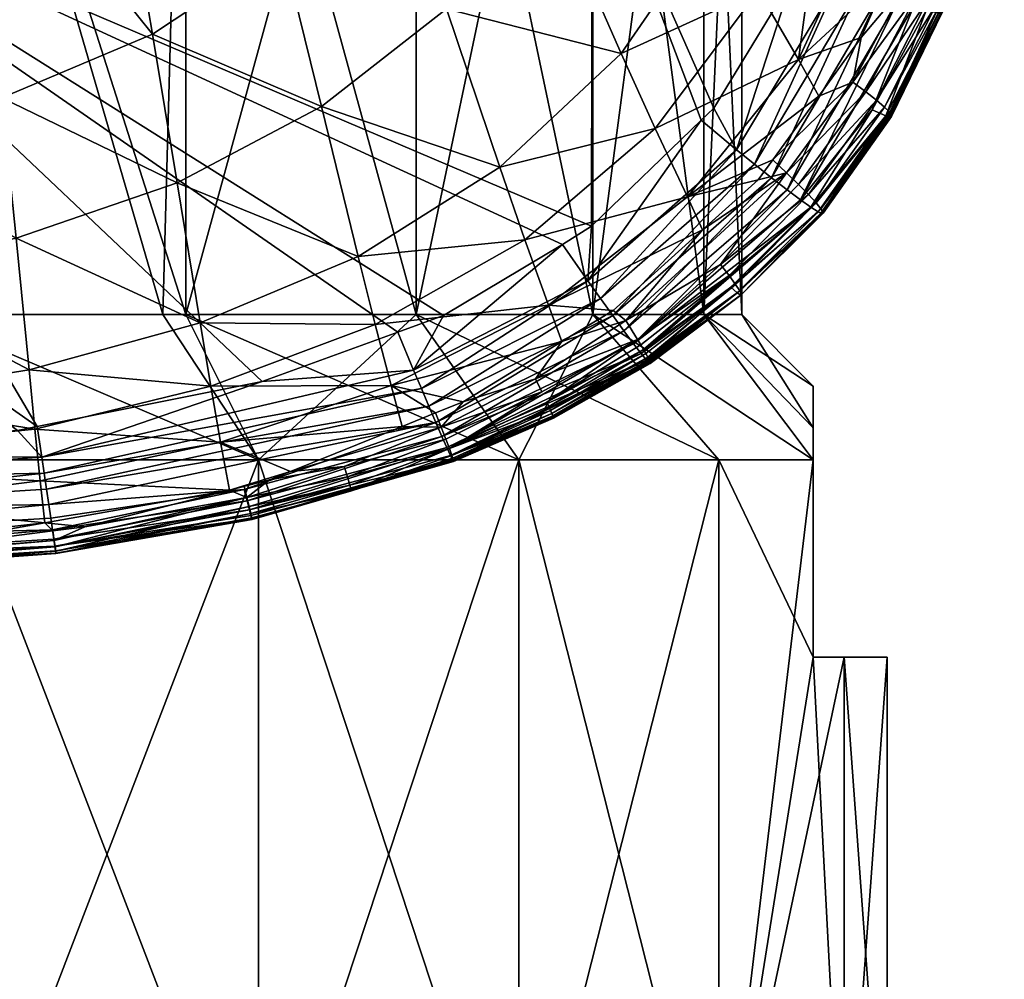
# Model space of a CAD drawing. Extents: x -0.025 to 0.025, y -0.105 to 0.041.
# Tile 4 of 124: x 0.004 to 0.014, y -0.096 to -0.086. Entities that reach past the tile are written whole.
import ezdxf

# ---------------------------------------------------------------- set-up
doc = ezdxf.new("R2010")
doc.units = 0
doc.layers.add('mesh', color=7, linetype='CONTINUOUS')

msp = doc.modelspace()

# ---------------------------------------------------------------- meshes
at = {"layer": 'mesh'}
mesh = msp.add_polyface(dxfattribs=at)
corners = [(0.0048323, -0.0763833, 0.1400358), (0.0032001, -0.0808974, 0.1399783), (0.0036083, -0.0806484, 0.1399837), (0.0025864, -0.0812719, 0.1399701), (0.0018681, -0.0814987, 0.1399646), (0.0065824, -0.0807417, 0.1400859), (0.0053717, -0.0773824, 0.1400302), (0.0049927, -0.0787626, 0.1400153), (0.0048293, -0.0830618, 0.1400458), (0.0035266, -0.0838738, 0.1400287), (0.0026655, -0.0804679, 0.0790487), (0.005694, -0.0804679, 0.0790211), (0.0050967, -0.0804679, 0.0800557), (0.0029747, -0.0804679, 0.0778947), (0.0050967, -0.0804679, 0.0975153), (0.0029747, -0.0804679, 0.0996763), (0.0026655, -0.0804679, 0.0985223), (0.005694, -0.0804679, 0.0985499), (0.0054621, -0.088993, 0.0788908), (0.0039536, -0.0786369, 0.0955355), (0.0059376, -0.078696, 0.0946666), (0.0042151, -0.078696, 0.0959883), (0.0055679, -0.0786369, 0.0832742), (0.0042151, -0.078696, 0.0815827), (0.0059376, -0.078696, 0.0829044), (0.0039536, -0.0786369, 0.0820355), (0.0022092, -0.078696, 0.0807518), (0.0044633, -0.0788704, 0.0964183), (0.0022092, -0.078696, 0.0968192), (0.0062887, -0.0788704, 0.0950177), (0.0044633, -0.0788704, 0.0811527), (0.0023377, -0.0788704, 0.0802722), (0.0046859, -0.0791511, 0.0968038), (0.0023377, -0.0788704, 0.0972988), (0.0066034, -0.0791511, 0.0953324), (0.0046859, -0.0791511, 0.0807673), (0.0062887, -0.0788704, 0.0825534), (0.0024529, -0.0791511, 0.0798423), (0.0048715, -0.0795241, 0.0971252), (0.0024529, -0.0791511, 0.0977287), (0.0068659, -0.0795241, 0.0955948), (0.0025489, -0.0795241, 0.0794838), (0.0048715, -0.0795241, 0.0804458), (0.0050107, -0.0799706, 0.0973664), (0.0025489, -0.0795241, 0.0980872), (0.0070628, -0.0799706, 0.0957918), (0.002621, -0.0799706, 0.0792147), (0.0050107, -0.0799706, 0.0802046), (0.002621, -0.0799706, 0.0983563), (0.0043772, -0.0798454, 0.1399987), (0.0058559, -0.0819911, 0.1400655)]
mesh.append_faces([[corners[k] for k in face] for face in [(0, 1, 2, 2), (0, 3, 1, 1), (4, 3, 0, 0), (5, 6, 7, 7), (1, 8, 2, 2), (9, 8, 1, 1), (10, 11, 12, 12), (10, 13, 11, 11), (14, 15, 16, 16), (14, 17, 15, 15), (13, 18, 11, 11), (19, 20, 21, 21), (22, 23, 24, 24), (25, 26, 23, 23), (21, 27, 28, 28), (21, 29, 27, 27), (20, 29, 21, 21), (23, 30, 24, 24), (23, 31, 30, 30), (27, 32, 33, 33), (27, 34, 32, 32), (29, 34, 27, 27), (30, 35, 36, 36), (30, 37, 35, 35), (31, 37, 30, 30), (32, 38, 39, 39), (32, 40, 38, 38), (35, 41, 42, 42), (37, 41, 35, 35), (38, 43, 44, 44), (38, 45, 43, 43), (42, 46, 47, 47), (41, 46, 42, 42), (48, 14, 16, 16), (43, 14, 48, 48), (47, 10, 12, 12), (46, 10, 47, 47), (8, 49, 2, 2), (50, 7, 49, 49), (50, 49, 8, 8)]])
mesh = msp.add_polyface(dxfattribs=at)
corners = [(0.0006822, -0.0810088, 0.1464076), (0.0098127, -0.0772347, 0.1464313), (0.009815, -0.0841049, 0.1458315), (0.0065824, -0.0807417, 0.1400859), (0.0086102, -0.0829361, 0.1404762), (0.0070306, -0.0793749, 0.1401057), (0.0058559, -0.0819911, 0.1400655), (0.0049927, -0.0787626, 0.1400153), (0.0087863, -0.0804679, 0.0938256), (0.0080292, -0.0804679, 0.0967581), (0.0071844, -0.0804679, 0.0959133), (0.0050967, -0.0804679, 0.0800557), (0.0080292, -0.0804679, 0.0808129), (0.0071844, -0.0804679, 0.0816577), (0.005694, -0.0804679, 0.0790211), (0.005694, -0.0804679, 0.0985499), (0.0050967, -0.0804679, 0.0975153), (0.005694, -0.088993, 0.0790211), (0.0059376, -0.078696, 0.0946666), (0.0076893, -0.0788704, 0.0931923), (0.0062887, -0.0788704, 0.0950177), (0.0072593, -0.078696, 0.0929441), (0.0085698, -0.0788704, 0.0910666), (0.0080902, -0.078696, 0.0909381), (0.0072593, -0.078696, 0.084627), (0.0076893, -0.0788704, 0.0843787), (0.0080902, -0.078696, 0.0866329), (0.0062887, -0.0788704, 0.0825534), (0.0059376, -0.078696, 0.0829044), (0.0044633, -0.0788704, 0.0811527), (0.0080748, -0.0791511, 0.0934148), (0.0066034, -0.0791511, 0.0953324), (0.0066034, -0.0791511, 0.0822386), (0.0080748, -0.0791511, 0.0841562), (0.0046859, -0.0791511, 0.0807673), (0.0068659, -0.0795241, 0.0955948), (0.0046859, -0.0791511, 0.0968038), (0.0083962, -0.0795241, 0.0936004), (0.0068659, -0.0795241, 0.0819762), (0.0048715, -0.0795241, 0.0804458), (0.0070628, -0.0799706, 0.0957918), (0.0048715, -0.0795241, 0.0971252), (0.0086375, -0.0799706, 0.0937397), (0.0070628, -0.0799706, 0.0817792), (0.0083962, -0.0795241, 0.0839706), (0.0050107, -0.0799706, 0.0802046), (0.0050107, -0.0799706, 0.0973664), (0.0086375, -0.0799706, 0.0838313)]
mesh.append_faces([[corners[k] for k in face] for face in [(0, 1, 2, 2), (3, 4, 5, 5), (6, 3, 7, 7), (6, 4, 3, 3), (8, 9, 10, 10), (11, 12, 13, 13), (11, 14, 12, 12), (10, 15, 16, 16), (10, 9, 15, 15), (14, 17, 12, 12), (18, 19, 20, 20), (21, 19, 18, 18), (21, 22, 19, 19), (23, 22, 21, 21), (24, 25, 26, 26), (24, 27, 25, 25), (28, 29, 27, 27), (20, 30, 31, 31), (19, 30, 20, 20), (25, 32, 33, 33), (27, 32, 25, 25), (27, 34, 32, 32), (31, 35, 36, 36), (31, 37, 35, 35), (30, 37, 31, 31), (32, 38, 33, 33), (32, 39, 38, 38), (34, 39, 32, 32), (35, 40, 41, 41), (35, 42, 40, 40), (37, 42, 35, 35), (38, 43, 44, 44), (38, 45, 43, 43), (39, 45, 38, 38), (46, 10, 16, 16), (40, 10, 46, 46), (40, 8, 10, 10), (43, 13, 47, 47), (43, 11, 13, 13), (45, 11, 43, 43)]])
mesh = msp.add_polyface(dxfattribs=at)
corners = [(0.0070306, -0.0793749, 0.1401057), (0.0086102, -0.0829361, 0.1404762), (0.0096855, -0.0799065, 0.1405646), (0.0087863, -0.0804679, 0.0938256), (0.009821, -0.0804679, 0.094423), (0.0080292, -0.0804679, 0.0967581), (0.0097933, -0.0804679, 0.0913945), (0.0071844, -0.0804679, 0.0816577), (0.009821, -0.0804679, 0.083148), (0.0087863, -0.0804679, 0.0837454), (0.0080292, -0.0804679, 0.0808129), (0.0080292, -0.088993, 0.0808129), (0.0080902, -0.078696, 0.0909381), (0.0088701, -0.0788704, 0.0887855), (0.0085698, -0.0788704, 0.0910666), (0.0083736, -0.078696, 0.0887855), (0.0085698, -0.0788704, 0.0865044), (0.0080902, -0.078696, 0.0866329), (0.0076893, -0.0788704, 0.0843787), (0.0076893, -0.0788704, 0.0931923), (0.0089997, -0.0791511, 0.0911818), (0.0080748, -0.0791511, 0.0934148), (0.0093152, -0.0791511, 0.0887855), (0.0089997, -0.0791511, 0.0863892), (0.0080748, -0.0791511, 0.0841562), (0.0093582, -0.0795241, 0.0912779), (0.0083962, -0.0795241, 0.0936004), (0.0096864, -0.0795241, 0.0887855), (0.0093582, -0.0795241, 0.0862931), (0.0083962, -0.0795241, 0.0839706), (0.0068659, -0.0795241, 0.0819762), (0.0096273, -0.0799706, 0.09135), (0.0086375, -0.0799706, 0.0937397), (0.0099649, -0.0799706, 0.0887855), (0.0096273, -0.0799706, 0.086221), (0.0086375, -0.0799706, 0.0838313), (0.0070628, -0.0799706, 0.0817792), (0.0070628, -0.0799706, 0.0957918), (0.0097933, -0.0804679, 0.0861765)]
mesh.append_faces([[corners[k] for k in face] for face in [(0, 1, 2, 2), (3, 4, 5, 5), (6, 4, 3, 3), (7, 8, 9, 9), (7, 10, 8, 8), (10, 11, 8, 8), (12, 13, 14, 14), (15, 13, 12, 12), (15, 16, 13, 13), (17, 16, 15, 15), (17, 18, 16, 16), (19, 20, 21, 21), (14, 20, 19, 19), (14, 22, 20, 20), (13, 22, 14, 14), (13, 23, 22, 22), (16, 23, 13, 13), (16, 24, 23, 23), (18, 24, 16, 16), (21, 25, 26, 26), (20, 25, 21, 21), (20, 27, 25, 25), (22, 27, 20, 20), (22, 28, 27, 27), (23, 28, 22, 22), (23, 29, 28, 28), (24, 29, 23, 23), (24, 30, 29, 29), (26, 31, 32, 32), (25, 31, 26, 26), (27, 33, 25, 25), (28, 34, 27, 27), (28, 35, 34, 34), (29, 35, 28, 28), (29, 36, 35, 35), (32, 3, 37, 37), (32, 6, 3, 3), (31, 6, 32, 32), (34, 9, 38, 38), (35, 9, 34, 34), (35, 7, 9, 9)]])
mesh = msp.add_polyface(dxfattribs=at)
corners = [(0.0006915, -0.0819209, 0.1399568), (0.0003934, -0.0816807, 0.1399599), (0.0007126, -0.0845005, 0.1400522), (0.0007373, -0.0877054, 0.1456336), (0.0041864, -0.0901291, 0.1452156), (0.0039857, -0.0901692, 0.1452151), (0.0007086, -0.084217, 0.1460368), (0.0064694, -0.0896726, 0.1452216), (0.0095146, -0.0882812, 0.1452922), (0.0083075, -0.0890027, 0.1452474), (0.0006822, -0.0810088, 0.1464076), (0.009815, -0.0841049, 0.1458315), (0.0020143, -0.0843658, 0.1400167), (0.0007204, -0.0854561, 0.1400876), (0.0021503, -0.0871834, 0.1403629), (0.0007402, -0.0878919, 0.1404992), (0.002215, -0.0885573, 0.1407309), (0.0007533, -0.0895156, 0.1410902), (0.0022739, -0.0898434, 0.1413266), (0.0041043, -0.0895552, 0.1413376), (0.0039723, -0.088218, 0.1407418), (0.0038284, -0.0867931, 0.1403739), (0.0035266, -0.0838738, 0.1400287), (0.0018681, -0.0814987, 0.1399646), (0.0025864, -0.0812719, 0.1399701), (0.0053549, -0.0861481, 0.1403903), (0.0048293, -0.0830618, 0.1400458), (0.005607, -0.0876566, 0.1407585), (0.0058411, -0.0890779, 0.1413551), (0.0029747, -0.0804679, 0.0778947), (0.0029747, -0.088993, 0.0778947), (0.0054621, -0.088993, 0.0788908), (0.0000565, -0.088993, 0.0775105), (0.0000565, -0.0804679, 0.0775105), (0.0000565, -0.0804679, 0.1000605), (0.0029747, -0.088993, 0.0996763), (0.0000565, -0.088993, 0.1000605), (0.0029747, -0.0804679, 0.0996763), (0.005694, -0.088993, 0.0985499), (0.005694, -0.0804679, 0.0985499), (0.0033565, -0.090468, 0.1011011), (0.0064315, -0.090468, 0.0998273), (0.0064315, -0.090468, 0.0777437), (0.0000565, -0.090468, 0.0760355), (0.0007353, -0.0872869, 0.140397), (0.0007462, -0.0886382, 0.1407708)]
mesh.append_faces([[corners[k] for k in face] for face in [(0, 1, 2, 2), (3, 4, 5, 5), (6, 4, 3, 3), (6, 7, 4, 4), (8, 9, 6, 6), (10, 11, 6, 6), (2, 12, 0, 0), (2, 13, 12, 12), (14, 15, 16, 16), (17, 18, 16, 16), (19, 16, 18, 18), (20, 16, 19, 19), (20, 14, 16, 16), (21, 14, 20, 20), (21, 12, 14, 14), (22, 12, 21, 21), (22, 23, 12, 12), (24, 23, 22, 22), (22, 25, 26, 26), (21, 25, 22, 22), (21, 27, 25, 25), (20, 27, 21, 21), (20, 28, 27, 27), (19, 28, 20, 20), (29, 30, 31, 31), (29, 32, 30, 30), (33, 32, 29, 29), (34, 35, 36, 36), (37, 35, 34, 34), (37, 38, 35, 35), (39, 38, 37, 37), (35, 40, 36, 36), (38, 41, 35, 35), (42, 31, 30, 30), (32, 43, 30, 30), (12, 44, 14, 14), (12, 13, 44, 44), (16, 15, 45, 45), (14, 44, 15, 15), (17, 16, 45, 45)]])
mesh = msp.add_polyface(dxfattribs=at)
corners = [(0.0080828, -0.0897437, 0.1450783), (0.0080042, -0.0895571, 0.1451548), (0.0097713, -0.0886506, 0.1452023), (0.0083075, -0.0890027, 0.1452474), (0.0095146, -0.0882812, 0.1452922), (0.0078447, -0.0891714, 0.1452409), (0.0081589, -0.089923, 0.1449731), (0.0098999, -0.0888317, 0.1451224), (0.0064694, -0.0896726, 0.1452216), (0.0007086, -0.084217, 0.1460368), (0.008337, -0.0858916, 0.1408157), (0.0093781, -0.0846829, 0.1408614), (0.0086102, -0.0829361, 0.1404762), (0.0088795, -0.0874996, 0.1414208), (0.0101098, -0.0863447, 0.1414772), (0.0066761, -0.0852748, 0.1404118), (0.0058559, -0.0819911, 0.1400655), (0.0070718, -0.0868823, 0.140782), (0.0074434, -0.0884031, 0.1413811), (0.009133, -0.0882348, 0.1418447), (0.0076149, -0.0890943, 0.1418019), (0.0093725, -0.0888979, 0.142352), (0.0077753, -0.0897127, 0.1423061), (0.0095089, -0.0892665, 0.1427469), (0.0041043, -0.0895552, 0.1413376), (0.0059474, -0.0897189, 0.1417746), (0.0058411, -0.0890779, 0.1413551), (0.005607, -0.0876566, 0.1407585), (0.0053549, -0.0861481, 0.1403903), (0.0048293, -0.0830618, 0.1400458), (0.005694, -0.0804679, 0.0985499), (0.0080292, -0.088993, 0.0967581), (0.005694, -0.088993, 0.0985499), (0.0080292, -0.0804679, 0.0967581), (0.009821, -0.088993, 0.094423), (0.009821, -0.0804679, 0.094423), (0.0080292, -0.0804679, 0.0808129), (0.005694, -0.088993, 0.0790211), (0.0080292, -0.088993, 0.0808129), (0.005694, -0.0804679, 0.0790211), (0.0054621, -0.088993, 0.0788908), (0.0090721, -0.090468, 0.0978011), (0.0090721, -0.090468, 0.0797699), (0.009821, -0.088993, 0.083148), (0.0064315, -0.090468, 0.0777437), (0.0098088, -0.0880967, 0.145304), (0.009815, -0.0841049, 0.1458315)]
mesh.append_faces([[corners[k] for k in face] for face in [(0, 1, 2, 2), (1, 3, 4, 4), (5, 3, 1, 1), (6, 0, 7, 7), (1, 8, 5, 5), (9, 5, 8, 8), (9, 3, 5, 5), (10, 11, 12, 12), (13, 14, 10, 10), (15, 12, 16, 16), (15, 10, 12, 12), (17, 10, 15, 15), (17, 13, 10, 10), (18, 13, 17, 17), (18, 19, 13, 13), (20, 19, 18, 18), (20, 21, 19, 19), (22, 21, 20, 20), (22, 23, 21, 21), (24, 25, 26, 26), (20, 25, 22, 22), (20, 26, 25, 25), (18, 26, 20, 20), (18, 27, 26, 26), (17, 27, 18, 18), (17, 28, 27, 27), (15, 28, 17, 17), (15, 29, 28, 28), (16, 29, 15, 15), (30, 31, 32, 32), (33, 31, 30, 30), (33, 34, 31, 31), (35, 34, 33, 33), (36, 37, 38, 38), (39, 40, 37, 37), (31, 41, 32, 32), (42, 43, 38, 38), (44, 37, 40, 40), (9, 45, 4, 4), (9, 46, 45, 45)]])
mesh = msp.add_polyface(dxfattribs=at)
corners = [(0.0080042, -0.0895571, 0.1451548), (0.0095146, -0.0882812, 0.1452922), (0.0097713, -0.0886506, 0.1452023), (0.0117868, -0.0875541, 0.1429769), (0.0109355, -0.0881341, 0.1427744), (0.0101564, -0.0890534, 0.1429022), (0.0111177, -0.0884866, 0.1431134), (0.0112805, -0.0873221, 0.1453034), (0.0109211, -0.0870219, 0.1453895), (0.0110478, -0.0868996, 0.1453992), (0.0098999, -0.0888317, 0.1451224), (0.0114612, -0.0874687, 0.1452251), (0.0100233, -0.0890033, 0.1450129), (0.0101364, -0.089158, 0.144875), (0.0116341, -0.0876061, 0.1451167), (0.0117919, -0.0877283, 0.1449794), (0.009815, -0.0841049, 0.1458315), (0.0118415, -0.0855995, 0.1455191), (0.0119046, -0.0854121, 0.1455371), (0.0114986, -0.0876279, 0.1427971), (0.010782, -0.0877988, 0.1424191), (0.008337, -0.0858916, 0.1408157), (0.0101098, -0.0863447, 0.1414772), (0.0093781, -0.0846829, 0.1408614), (0.0088795, -0.0874996, 0.1414208), (0.0104542, -0.0871075, 0.1419065), (0.009133, -0.0882348, 0.1418447), (0.0093725, -0.0888979, 0.142352), (0.0101807, -0.0832593, 0.1409176), (0.0110787, -0.0849348, 0.1415484), (0.0112539, -0.0824789, 0.1412696), (0.0107418, -0.0816377, 0.1409811), (0.0086102, -0.0829361, 0.1404762), (0.0115027, -0.0857053, 0.1419854), (0.0119073, -0.0864051, 0.1425055), (0.009821, -0.0804679, 0.094423), (0.0109473, -0.088993, 0.0917037), (0.009821, -0.088993, 0.094423), (0.0109473, -0.0804679, 0.0917037), (0.0113315, -0.088993, 0.0887855), (0.0113315, -0.0804679, 0.0887855), (0.0109473, -0.0804679, 0.0858673), (0.0109473, -0.088993, 0.0858673), (0.009821, -0.088993, 0.083148), (0.009821, -0.0804679, 0.083148), (0.0080292, -0.088993, 0.0808129), (0.0098088, -0.0880967, 0.145304), (0.0100274, -0.0889505, 0.1427378)]
mesh.append_faces([[corners[k] for k in face] for face in [(0, 1, 2, 2), (3, 4, 5, 5), (6, 3, 5, 5), (7, 8, 9, 9), (7, 2, 8, 8), (10, 2, 7, 7), (11, 10, 7, 7), (12, 10, 11, 11), (13, 12, 14, 14), (14, 15, 13, 13), (16, 9, 8, 8), (16, 17, 9, 9), (18, 17, 16, 16), (19, 20, 4, 4), (21, 22, 23, 23), (24, 25, 22, 22), (26, 25, 24, 24), (26, 20, 25, 25), (27, 20, 26, 26), (27, 4, 20, 20), (28, 29, 30, 30), (30, 31, 28, 28), (23, 28, 32, 32), (23, 29, 28, 28), (22, 29, 23, 23), (22, 33, 29, 29), (25, 33, 22, 22), (20, 34, 25, 25), (35, 36, 37, 37), (38, 36, 35, 35), (38, 39, 36, 36), (40, 39, 38, 38), (41, 42, 40, 40), (41, 43, 42, 42), (44, 43, 41, 41), (44, 45, 43, 43), (2, 46, 8, 8), (1, 46, 2, 2), (5, 4, 47, 47), (16, 8, 46, 46), (47, 4, 27, 27)]])
mesh = msp.add_polyface(dxfattribs=at)
corners = [(0.0112805, -0.0873221, 0.1453034), (0.0110478, -0.0868996, 0.1453992), (0.0118415, -0.0855995, 0.1455191), (0.0124591, -0.0866373, 0.1430706), (0.0121126, -0.0867772, 0.1428857), (0.0116459, -0.0874238, 0.1428183), (0.0125417, -0.0861826, 0.1429476), (0.0128332, -0.0869408, 0.1438948), (0.0128543, -0.0869739, 0.1441144), (0.0133652, -0.0859088, 0.1441233), (0.0121359, -0.0879199, 0.1437992), (0.0127804, -0.0868885, 0.1436761), (0.0133323, -0.0858734, 0.1439048), (0.0120854, -0.0878586, 0.1435808), (0.0126983, -0.086819, 0.1434639), (0.0120084, -0.0877753, 0.143369), (0.0133037, -0.0858506, 0.1437965), (0.0119077, -0.0876728, 0.1431675), (0.0125898, -0.0867344, 0.1432619), (0.0117868, -0.0875541, 0.1429769), (0.0132239, -0.0857956, 0.1435852), (0.0133644, -0.0859292, 0.1443394), (0.0128524, -0.0869828, 0.1442228), (0.0128419, -0.0869862, 0.1443293), (0.0133692, -0.0859209, 0.144232), (0.0133509, -0.0859335, 0.1444448), (0.0128226, -0.0869841, 0.1444334), (0.0114612, -0.0874687, 0.1452251), (0.0123194, -0.0855837, 0.1454665), (0.0116341, -0.0876061, 0.1451167), (0.0125283, -0.0856677, 0.1453962), (0.0127293, -0.0857454, 0.145296), (0.0117919, -0.0877283, 0.1449794), (0.0129145, -0.0858134, 0.1451666), (0.0130753, -0.0858684, 0.1450121), (0.0119275, -0.0878295, 0.1448175), (0.0131166, -0.0857295, 0.1433837), (0.0121573, -0.0879659, 0.1441277), (0.0119073, -0.0864051, 0.1425055), (0.010782, -0.0877988, 0.1424191), (0.0113315, -0.0804679, 0.0887855), (0.0109473, -0.088993, 0.0858673), (0.0113315, -0.088993, 0.0887855), (0.0121085, -0.0879511, 0.1444412), (0.0127942, -0.0869762, 0.1445347), (0.0133282, -0.0859335, 0.1445477), (0.012654, -0.0869173, 0.1448192), (0.0132042, -0.0859075, 0.1448376), (0.0120344, -0.0879048, 0.1446365)]
mesh.append_faces([[corners[k] for k in face] for face in [(0, 1, 2, 2), (3, 4, 5, 5), (3, 6, 4, 4), (7, 8, 9, 9), (10, 8, 7, 7), (11, 7, 12, 12), (13, 7, 11, 11), (11, 14, 15, 15), (16, 14, 11, 11), (17, 18, 19, 19), (14, 18, 17, 17), (14, 20, 18, 18), (16, 20, 14, 14), (21, 22, 23, 23), (21, 24, 22, 22), (25, 23, 26, 26), (25, 21, 23, 23), (27, 0, 28, 28), (29, 27, 30, 30), (29, 31, 32, 32), (30, 31, 29, 29), (33, 34, 35, 35), (33, 32, 31, 31), (35, 32, 33, 33), (19, 3, 5, 5), (18, 3, 19, 19), (18, 36, 3, 3), (20, 36, 18, 18), (8, 22, 24, 24), (37, 22, 8, 8), (38, 4, 6, 6), (39, 4, 38, 38), (40, 41, 42, 42), (43, 44, 26, 26), (45, 26, 44, 44), (45, 25, 26, 26), (35, 34, 46, 46), (46, 47, 44, 44), (48, 46, 44, 44), (34, 47, 46, 46), (47, 45, 44, 44)]])
mesh = msp.add_polyface(dxfattribs=at)
corners = [(0.0128332, -0.0869408, 0.1438948), (0.0133529, -0.0858928, 0.1440139), (0.0133323, -0.0858734, 0.1439048), (0.012986, -0.0856544, 0.1431926), (0.0128137, -0.0855638, 0.1430298), (0.0125417, -0.0861826, 0.1429476), (0.012977, -0.0851924, 0.1430791), (0.0124591, -0.0866373, 0.1430706), (0.0131166, -0.0857295, 0.1433837), (0.0137878, -0.0837276, 0.1436345), (0.0133652, -0.0859088, 0.1441233), (0.0127804, -0.0868885, 0.1436761), (0.0133037, -0.0858506, 0.1437965), (0.0139642, -0.0838685, 0.1446768), (0.013983, -0.0838633, 0.1445739), (0.0133509, -0.0859335, 0.1444448), (0.0139512, -0.0838053, 0.144041), (0.0132239, -0.0857956, 0.1435852), (0.0139738, -0.0838208, 0.1441475), (0.0139884, -0.0838344, 0.1442548), (0.0139933, -0.0838558, 0.1444688), (0.0133692, -0.0859209, 0.144232), (0.0133644, -0.0859292, 0.1443394), (0.013995, -0.0838461, 0.1443621), (0.0123194, -0.0855837, 0.1454665), (0.0118415, -0.0855995, 0.1455191), (0.0119046, -0.0854121, 0.1455371), (0.0112805, -0.0873221, 0.1453034), (0.0125283, -0.0856677, 0.1453962), (0.0114612, -0.0874687, 0.1452251), (0.0131072, -0.0837482, 0.1455874), (0.0127293, -0.0857454, 0.145296), (0.0129145, -0.0858134, 0.1451666), (0.0134983, -0.083822, 0.1453725), (0.0130753, -0.0858684, 0.1450121), (0.0133098, -0.0837882, 0.1454944), (0.0136642, -0.0838481, 0.1452254), (0.0138833, -0.0837693, 0.143833), (0.0128543, -0.0869739, 0.1441144), (0.0117496, -0.0832859, 0.1416307), (0.0110787, -0.0849348, 0.1415484), (0.0115027, -0.0857053, 0.1419854), (0.0119073, -0.0864051, 0.1425055), (0.0126781, -0.0847317, 0.1426067), (0.0122249, -0.0840437, 0.1420772), (0.0104542, -0.0871075, 0.1419065), (0.0133282, -0.0859335, 0.1445477), (0.0137998, -0.0838649, 0.1450578), (0.0132042, -0.0859075, 0.1448376), (0.0139367, -0.0838713, 0.1447771)]
mesh.append_faces([[corners[k] for k in face] for face in [(0, 1, 2, 2), (3, 4, 5, 5), (3, 6, 4, 4), (7, 3, 5, 5), (8, 3, 7, 7), (8, 6, 3, 3), (9, 6, 8, 8), (0, 10, 1, 1), (11, 2, 12, 12), (13, 14, 15, 15), (12, 16, 17, 17), (2, 16, 12, 12), (1, 18, 2, 2), (10, 19, 1, 1), (20, 21, 22, 22), (20, 23, 21, 21), (14, 22, 15, 15), (14, 20, 22, 22), (24, 25, 26, 26), (24, 27, 25, 25), (28, 29, 24, 24), (28, 30, 31, 31), (32, 33, 34, 34), (35, 33, 32, 32), (33, 36, 34, 34), (17, 37, 8, 8), (10, 21, 23, 23), (38, 21, 10, 10), (39, 40, 41, 41), (4, 42, 5, 5), (43, 4, 6, 6), (43, 42, 4, 4), (44, 42, 43, 43), (44, 41, 42, 42), (45, 42, 41, 41), (13, 15, 46, 46), (36, 47, 48, 48), (34, 36, 48, 48), (48, 49, 46, 46), (47, 49, 48, 48)]])
mesh = msp.add_polyface(dxfattribs=at)
corners = [(0.0128543, -0.0869739, 0.1441144), (0.0121577, -0.0879571, 0.1440191), (0.0121573, -0.0879659, 0.1441277), (0.0117868, -0.0875541, 0.1429769), (0.0114986, -0.0876279, 0.1427971), (0.0109355, -0.0881341, 0.1427744), (0.0113298, -0.0887892, 0.1439584), (0.0113117, -0.0887522, 0.1437404), (0.0113218, -0.0887967, 0.1441725), (0.0120854, -0.0878586, 0.1435808), (0.0121359, -0.0879199, 0.1437992), (0.0128332, -0.0869408, 0.1438948), (0.0112691, -0.0886878, 0.1435238), (0.0112037, -0.0885984, 0.1433137), (0.0120084, -0.0877753, 0.143369), (0.0127804, -0.0868885, 0.1436761), (0.0111177, -0.0884866, 0.1431134), (0.0119077, -0.0876728, 0.1431675), (0.0126983, -0.086819, 0.1434639), (0.0128419, -0.0869862, 0.1443293), (0.0121491, -0.087968, 0.1442346), (0.0121329, -0.0879631, 0.1443392), (0.0128524, -0.0869828, 0.1442228), (0.0128226, -0.0869841, 0.1444334), (0.0116341, -0.0876061, 0.1451167), (0.0100233, -0.0890033, 0.1450129), (0.0114612, -0.0874687, 0.1452251), (0.0119275, -0.0878295, 0.1448175), (0.0102339, -0.0892884, 0.1447133), (0.0117919, -0.0877283, 0.1449794), (0.0116459, -0.0874238, 0.1428183), (0.0112864, -0.0887728, 0.1443783), (0.010782, -0.0877988, 0.1424191), (0.0121126, -0.0867772, 0.1428857), (0.0113315, -0.088993, 0.0887855), (0.0120565, -0.0897179, 0.0887855), (0.0109473, -0.088993, 0.0917037), (0.0109473, -0.088993, 0.0858673), (0.0120565, -0.0901413, 0.0855701), (0.0120565, -0.0901413, 0.0920009), (0.0121085, -0.0879511, 0.1444412), (0.0112224, -0.0887159, 0.1445732), (0.0120344, -0.0879048, 0.1446365), (0.012654, -0.0869173, 0.1448192), (0.0127942, -0.0869762, 0.1445347), (0.0103112, -0.0893884, 0.1445334)]
mesh.append_faces([[corners[k] for k in face] for face in [(0, 1, 2, 2), (3, 4, 5, 5), (6, 1, 7, 7), (6, 2, 1, 1), (8, 2, 6, 6), (9, 10, 11, 11), (12, 10, 9, 9), (9, 13, 12, 12), (9, 14, 13, 13), (15, 14, 9, 9), (14, 16, 13, 13), (14, 17, 16, 16), (18, 17, 14, 14), (10, 1, 0, 0), (10, 7, 1, 1), (12, 7, 10, 10), (17, 3, 16, 16), (19, 20, 21, 21), (19, 22, 20, 20), (23, 19, 21, 21), (24, 25, 26, 26), (27, 28, 29, 29), (3, 30, 4, 4), (2, 20, 22, 22), (8, 20, 2, 2), (8, 21, 20, 20), (31, 21, 8, 8), (4, 30, 32, 32), (30, 33, 32, 32), (34, 35, 36, 36), (37, 38, 34, 34), (35, 39, 36, 36), (23, 21, 40, 40), (41, 40, 31, 31), (41, 42, 40, 40), (27, 43, 42, 42), (42, 44, 40, 40), (42, 28, 27, 27), (41, 45, 42, 42), (31, 40, 21, 21)]])
mesh = msp.add_polyface(dxfattribs=at)
corners = [(0.0042326, -0.0904386, 0.1451476), (0.0039857, -0.0901692, 0.1452151), (0.0041864, -0.0901291, 0.1452156), (0.0007596, -0.0904043, 0.1452134), (0.0063146, -0.0908482, 0.1430566), (0.0043586, -0.091283, 0.1431904), (0.0043683, -0.0913496, 0.1433646), (0.0046714, -0.0911454, 0.1430122), (0.0080828, -0.0897437, 0.1450783), (0.0042567, -0.0906016, 0.1450826), (0.0081589, -0.089923, 0.1449731), (0.0042806, -0.0907637, 0.1449916), (0.0082294, -0.0900876, 0.1448404), (0.0043035, -0.0909185, 0.1448758), (0.0062869, -0.0907657, 0.1447052), (0.0043242, -0.0910586, 0.1447392), (0.0043419, -0.0911778, 0.144587), (0.0007373, -0.0877054, 0.1456336), (0.000565, -0.0904052, 0.1452134), (0.002323, -0.0909154, 0.1422481), (0.0007659, -0.0911032, 0.142395), (0.002343, -0.0913167, 0.1428258), (0.004264, -0.0911065, 0.1428369), (0.0042166, -0.090679, 0.1422593), (0.0041043, -0.0895552, 0.1413376), (0.0022739, -0.0898434, 0.1413266), (0.0041633, -0.0901539, 0.1417567), (0.0059474, -0.0897189, 0.1417746), (0.0060454, -0.0902866, 0.1422775), (0.0000565, -0.088993, 0.1000605), (0.0033565, -0.090468, 0.1011011), (0.0000565, -0.090468, 0.1015355), (0.0029747, -0.088993, 0.0996763), (0.0064315, -0.090468, 0.0998273), (0.0029747, -0.088993, 0.0778947), (0.0033565, -0.090468, 0.07647), (0.0064315, -0.090468, 0.0777437), (0.0000565, -0.090468, 0.0760355), (0.0007618, -0.0906785, 0.145143), (0.0007643, -0.0909843, 0.1449982), (0.0007667, -0.0912692, 0.1447612), (0.0043448, -0.0911873, 0.1430271), (0.0007564, -0.0899078, 0.1413517), (0.0007533, -0.0895156, 0.1410902), (0.0007611, -0.0904926, 0.1417427), (0.0007649, -0.0909732, 0.1422561), (0.0061372, -0.090773, 0.1429066)]
mesh.append_faces([[corners[k] for k in face] for face in [(0, 1, 2, 2), (0, 3, 1, 1), (4, 5, 6, 6), (4, 7, 5, 5), (8, 9, 0, 0), (10, 11, 9, 9), (12, 13, 11, 11), (14, 15, 13, 13), (16, 15, 14, 14), (17, 3, 18, 18), (17, 1, 3, 3), (19, 20, 21, 21), (22, 19, 21, 21), (23, 19, 22, 22), (24, 25, 26, 26), (26, 27, 24, 24), (23, 28, 26, 26), (29, 30, 31, 31), (32, 33, 30, 30), (34, 35, 36, 36), (34, 37, 35, 35), (38, 18, 3, 3), (38, 3, 0, 0), (13, 39, 11, 11), (13, 40, 39, 39), (15, 40, 13, 13), (9, 38, 0, 0), (9, 39, 38, 38), (11, 39, 9, 9), (16, 40, 15, 15), (22, 41, 7, 7), (42, 25, 43, 43), (25, 42, 44, 44), (44, 45, 19, 19), (19, 45, 20, 20), (23, 44, 19, 19), (26, 44, 23, 23), (26, 25, 44, 44), (22, 46, 23, 23), (7, 46, 22, 22)]])
mesh = msp.add_polyface(dxfattribs=at)
corners = [(0.0112037, -0.0885984, 0.1433137), (0.0103087, -0.0893005, 0.1432898), (0.0103366, -0.0893481, 0.1433927), (0.0095089, -0.0892665, 0.1427469), (0.0092404, -0.0896449, 0.1429083), (0.0101564, -0.0890534, 0.1429022), (0.0085063, -0.0898777, 0.1427646), (0.0103839, -0.0894739, 0.14424), (0.0112864, -0.0887728, 0.1443783), (0.0113218, -0.0887967, 0.1441725), (0.0103965, -0.0894853, 0.1441371), (0.0104035, -0.0894884, 0.1440323), (0.0113298, -0.0887892, 0.1439584), (0.0112691, -0.0886878, 0.1435238), (0.0103601, -0.0893892, 0.1434976), (0.0093765, -0.089927, 0.1433942), (0.0093559, -0.0898826, 0.1432929), (0.0103788, -0.0894235, 0.1436039), (0.0113117, -0.0887522, 0.1437404), (0.0093936, -0.0899647, 0.1434973), (0.0098999, -0.0888317, 0.1451224), (0.0080828, -0.0897437, 0.1450783), (0.0097713, -0.0886506, 0.1452023), (0.0100233, -0.0890033, 0.1450129), (0.0081589, -0.089923, 0.1449731), (0.0082294, -0.0900876, 0.1448404), (0.0101364, -0.089158, 0.144875), (0.0117919, -0.0877283, 0.1449794), (0.0102339, -0.0892884, 0.1447133), (0.0104052, -0.0894836, 0.143926), (0.0104015, -0.089471, 0.1438187), (0.0103927, -0.0894509, 0.1437112), (0.0094069, -0.0899955, 0.1436018), (0.009821, -0.088993, 0.083148), (0.0120565, -0.090468, 0.0844771), (0.0109473, -0.088993, 0.0858673), (0.009821, -0.088993, 0.094423), (0.0110984, -0.090468, 0.0951605), (0.0080292, -0.088993, 0.0967581), (0.0109473, -0.088993, 0.0917037), (0.0120565, -0.090468, 0.0930939), (0.0100274, -0.0889505, 0.1427378), (0.0103655, -0.0894542, 0.1443404), (0.0102764, -0.0892469, 0.1431893), (0.0111177, -0.0884866, 0.1431134), (0.0112224, -0.0887159, 0.1445732), (0.008291, -0.0902295, 0.1446847), (0.0103112, -0.0893884, 0.1445334), (0.0120344, -0.0879048, 0.1446365), (0.0093725, -0.0888979, 0.142352)]
mesh.append_faces([[corners[k] for k in face] for face in [(0, 1, 2, 2), (3, 4, 5, 5), (6, 4, 3, 3), (7, 8, 9, 9), (9, 10, 7, 7), (9, 11, 10, 10), (12, 11, 9, 9), (13, 2, 14, 14), (13, 0, 2, 2), (2, 15, 14, 14), (1, 16, 2, 2), (13, 17, 18, 18), (14, 17, 13, 13), (14, 19, 17, 17), (20, 21, 22, 22), (23, 24, 20, 20), (25, 24, 23, 23), (26, 25, 23, 23), (26, 27, 28, 28), (12, 29, 11, 11), (12, 30, 29, 29), (18, 30, 12, 12), (18, 31, 30, 30), (17, 31, 18, 18), (17, 32, 31, 31), (33, 34, 35, 35), (36, 37, 38, 38), (39, 40, 36, 36), (3, 5, 41, 41), (7, 42, 8, 8), (1, 43, 16, 16), (0, 43, 1, 1), (0, 44, 43, 43), (43, 5, 4, 4), (44, 5, 43, 43), (45, 8, 42, 42), (46, 28, 47, 47), (48, 47, 28, 28), (42, 47, 45, 45), (41, 49, 3, 3)]])
mesh = msp.add_polyface(dxfattribs=at)
corners = [(0.0043683, -0.0913496, 0.1433646), (0.0063363, -0.0909405, 0.143238), (0.0063146, -0.0908482, 0.1430566), (0.0042326, -0.0904386, 0.1451476), (0.0041864, -0.0901291, 0.1452156), (0.0064694, -0.0896726, 0.1452216), (0.0065439, -0.0906696, 0.1428772), (0.0062875, -0.0907348, 0.1428957), (0.0073003, -0.0905326, 0.1429913), (0.0067548, -0.0905845, 0.1428651), (0.0063622, -0.0910536, 0.1436129), (0.0073738, -0.0907812, 0.1435608), (0.0063523, -0.0910095, 0.1434233), (0.0073572, -0.0907232, 0.1433655), (0.0073325, -0.0906397, 0.1431757), (0.0080042, -0.0895571, 0.1451548), (0.0080828, -0.0897437, 0.1450783), (0.0081589, -0.089923, 0.1449731), (0.0042567, -0.0906016, 0.1450826), (0.0082294, -0.0900876, 0.1448404), (0.0042806, -0.0907637, 0.1449916), (0.0062869, -0.0907657, 0.1447052), (0.0043035, -0.0909185, 0.1448758), (0.0063164, -0.0908836, 0.1445426), (0.008291, -0.0902295, 0.1446847), (0.0043419, -0.0911778, 0.144587), (0.004356, -0.0912722, 0.1444241), (0.0043746, -0.0913939, 0.1435403), (0.007888, -0.0901272, 0.1428001), (0.0060454, -0.0902866, 0.1422775), (0.0041633, -0.0901539, 0.1417567), (0.0059474, -0.0897189, 0.1417746), (0.0077753, -0.0897127, 0.1423061), (0.005694, -0.088993, 0.0985499), (0.0090721, -0.090468, 0.0978011), (0.0064315, -0.090468, 0.0998273), (0.0080292, -0.088993, 0.0808129), (0.005694, -0.088993, 0.0790211), (0.0064315, -0.090468, 0.0777437), (0.0061372, -0.090773, 0.1429066), (0.0063659, -0.0910724, 0.1438051), (0.0043772, -0.0914132, 0.1438981), (0.0063633, -0.0910655, 0.1439972), (0.0043776, -0.091415, 0.1437184), (0.0084071, -0.0904675, 0.1437245), (0.0046714, -0.0911454, 0.1430122), (0.0083998, -0.090468, 0.1441315), (0.0063544, -0.0910325, 0.144186), (0.006339, -0.0909725, 0.1443685), (0.0043664, -0.0913419, 0.1442535), (0.0084063, -0.0904792, 0.1440313), (0.0042166, -0.090679, 0.1422593)]
mesh.append_faces([[corners[k] for k in face] for face in [(0, 1, 2, 2), (3, 4, 5, 5), (2, 6, 7, 7), (8, 6, 2, 2), (8, 9, 6, 6), (10, 11, 12, 12), (13, 14, 1, 1), (14, 2, 1, 1), (14, 8, 2, 2), (15, 3, 5, 5), (16, 3, 15, 15), (17, 18, 16, 16), (19, 20, 17, 17), (21, 22, 19, 19), (23, 21, 24, 24), (23, 25, 21, 21), (26, 25, 23, 23), (13, 12, 11, 11), (1, 12, 13, 13), (1, 27, 12, 12), (0, 27, 1, 1), (28, 29, 9, 9), (30, 29, 31, 31), (32, 31, 29, 29), (33, 34, 35, 35), (36, 37, 38, 38), (2, 7, 39, 39), (40, 41, 42, 42), (10, 43, 40, 40), (40, 11, 10, 10), (42, 44, 40, 40), (39, 45, 2, 2), (46, 47, 48, 48), (48, 26, 23, 23), (47, 49, 48, 48), (47, 42, 49, 49), (50, 42, 47, 47), (6, 39, 7, 7), (9, 39, 6, 6), (9, 29, 39, 39), (51, 39, 29, 29)]])
mesh = msp.add_polyface(dxfattribs=at)
corners = [(0.0084014, -0.0904491, 0.1436218), (0.0083927, -0.0904236, 0.1435198), (0.0073738, -0.0907812, 0.1435608), (0.0085063, -0.0898777, 0.1427646), (0.0082838, -0.0901346, 0.1429393), (0.0092404, -0.0896449, 0.1429083), (0.0082276, -0.0899902, 0.1427806), (0.0067548, -0.0905845, 0.1428651), (0.0073003, -0.0905326, 0.1429913), (0.007888, -0.0901272, 0.1428001), (0.0084063, -0.0904792, 0.1440313), (0.0083998, -0.090468, 0.1441315), (0.0094138, -0.0900384, 0.1441246), (0.0094069, -0.0899955, 0.1436018), (0.0084071, -0.0904675, 0.1437245), (0.0094163, -0.0900192, 0.143707), (0.0084099, -0.0904788, 0.1438273), (0.0094218, -0.0900355, 0.1438125), (0.0084096, -0.0904828, 0.1439298), (0.0094233, -0.0900443, 0.1439176), (0.0083302, -0.0902551, 0.1431258), (0.0073325, -0.0906397, 0.1431757), (0.0093043, -0.089775, 0.1430964), (0.008291, -0.0902295, 0.1446847), (0.0062869, -0.0907657, 0.1447052), (0.0082294, -0.0900876, 0.1448404), (0.0063544, -0.0910325, 0.144186), (0.0094207, -0.0900453, 0.1440218), (0.0077753, -0.0897127, 0.1423061), (0.0095089, -0.0892665, 0.1427469), (0.0060454, -0.0902866, 0.1422775), (0.0090721, -0.090468, 0.0797699), (0.0080292, -0.088993, 0.0808129), (0.0064315, -0.090468, 0.0777437), (0.0083408, -0.0903423, 0.1445116), (0.0063164, -0.0908836, 0.1445426), (0.0083771, -0.0904219, 0.1443263), (0.0063659, -0.0910724, 0.1438051), (0.0063633, -0.0910655, 0.1439972), (0.0083669, -0.0903522, 0.1433194), (0.0073572, -0.0907232, 0.1433655), (0.006339, -0.0909725, 0.1443685), (0.0103112, -0.0893884, 0.1445334), (0.0093936, -0.0899647, 0.1434973)]
mesh.append_faces([[corners[k] for k in face] for face in [(0, 1, 2, 2), (3, 4, 5, 5), (6, 4, 3, 3), (4, 7, 8, 8), (4, 9, 7, 7), (6, 9, 4, 4), (10, 11, 12, 12), (0, 13, 1, 1), (14, 15, 0, 0), (16, 17, 14, 14), (18, 19, 16, 16), (20, 8, 21, 21), (20, 4, 8, 8), (22, 4, 20, 20), (22, 5, 4, 4), (23, 24, 25, 25), (10, 26, 11, 11), (27, 18, 10, 10), (28, 9, 6, 6), (3, 28, 6, 6), (3, 29, 28, 28), (28, 30, 9, 9), (31, 32, 33, 33), (23, 34, 35, 35), (12, 11, 36, 36), (37, 0, 2, 2), (37, 14, 0, 0), (38, 16, 14, 14), (38, 18, 16, 16), (20, 39, 22, 22), (39, 21, 40, 40), (20, 21, 39, 39), (36, 41, 34, 34), (11, 41, 36, 36), (23, 42, 34, 34), (41, 35, 34, 34), (10, 18, 38, 38), (39, 1, 43, 43), (39, 2, 1, 1), (40, 2, 39, 39)]])
mesh = msp.add_polyface(dxfattribs=at)
corners = [(0.0094207, -0.0900453, 0.1440218), (0.0103965, -0.0894853, 0.1441371), (0.0104035, -0.0894884, 0.1440323), (0.0094138, -0.0900384, 0.1441246), (0.0084063, -0.0904792, 0.1440313), (0.0103839, -0.0894739, 0.14424), (0.0084014, -0.0904491, 0.1436218), (0.0094163, -0.0900192, 0.143707), (0.0094069, -0.0899955, 0.1436018), (0.0084071, -0.0904675, 0.1437245), (0.0094218, -0.0900355, 0.1438125), (0.0084099, -0.0904788, 0.1438273), (0.0094233, -0.0900443, 0.1439176), (0.0103927, -0.0894509, 0.1437112), (0.0104015, -0.089471, 0.1438187), (0.0104052, -0.0894836, 0.143926), (0.0103366, -0.0893481, 0.1433927), (0.0093559, -0.0898826, 0.1432929), (0.0093765, -0.089927, 0.1433942), (0.0093936, -0.0899647, 0.1434973), (0.0103601, -0.0893892, 0.1434976), (0.008291, -0.0902295, 0.1446847), (0.0082294, -0.0900876, 0.1448404), (0.0101364, -0.089158, 0.144875), (0.0102339, -0.0892884, 0.1447133), (0.0084096, -0.0904828, 0.1439298), (0.0103788, -0.0894235, 0.1436039), (0.0083927, -0.0904236, 0.1435198), (0.0120565, -0.0924679, 0.0930939), (0.0120565, -0.090468, 0.0930939), (0.0120565, -0.0901413, 0.0920009), (0.0120565, -0.0897179, 0.0887855), (0.0120565, -0.0901413, 0.0855701), (0.0120565, -0.0924679, 0.0887855), (0.0120565, -0.090468, 0.0844771), (0.0120565, -0.0924679, 0.0844771), (0.0113315, -0.088993, 0.0887855), (0.0109473, -0.088993, 0.0858673), (0.0080292, -0.088993, 0.0967581), (0.0110984, -0.090468, 0.0951605), (0.0090721, -0.090468, 0.0978011), (0.009821, -0.088993, 0.094423), (0.0109473, -0.088993, 0.0917037), (0.0110984, -0.090468, 0.0824105), (0.009821, -0.088993, 0.083148), (0.0090721, -0.090468, 0.0797699), (0.0083771, -0.0904219, 0.1443263), (0.0103655, -0.0894542, 0.1443404), (0.0083669, -0.0903522, 0.1433194), (0.0102764, -0.0892469, 0.1431893), (0.0093043, -0.089775, 0.1430964), (0.0092404, -0.0896449, 0.1429083), (0.0083408, -0.0903423, 0.1445116), (0.0103112, -0.0893884, 0.1445334)]
mesh.append_faces([[corners[k] for k in face] for face in [(0, 1, 2, 2), (0, 3, 1, 1), (4, 3, 0, 0), (5, 1, 3, 3), (6, 7, 8, 8), (9, 10, 7, 7), (11, 12, 10, 10), (7, 13, 8, 8), (7, 14, 13, 13), (10, 14, 7, 7), (10, 15, 14, 14), (12, 15, 10, 10), (16, 17, 18, 18), (18, 19, 20, 20), (21, 22, 23, 23), (23, 24, 21, 21), (0, 12, 25, 25), (2, 12, 0, 0), (2, 15, 12, 12), (19, 8, 26, 26), (19, 27, 8, 8), (28, 29, 30, 30), (31, 28, 30, 30), (32, 33, 31, 31), (34, 35, 32, 32), (36, 32, 31, 31), (37, 34, 32, 32), (38, 39, 40, 40), (41, 29, 39, 39), (42, 30, 29, 29), (43, 44, 45, 45), (43, 34, 44, 44), (46, 47, 5, 5), (5, 3, 46, 46), (17, 48, 18, 18), (49, 48, 17, 17), (50, 48, 49, 49), (18, 48, 19, 19), (49, 51, 50, 50), (46, 52, 47, 47), (47, 52, 53, 53)]])
mesh = msp.add_polyface(dxfattribs=at)
corners = [(0.0063622, -0.0910536, 0.1436129), (0.0063523, -0.0910095, 0.1434233), (0.0043776, -0.091415, 0.1437184), (0.0120565, -0.0924679, 0.0887855), (0.0120565, -0.0924679, 0.0844771), (0.0123721, -0.0924679, 0.0854856), (0.0123721, -0.0924679, 0.0920854), (0.0120565, -0.0924679, 0.0930939), (0.0128065, -0.0924679, 0.0887855), (0.0120565, -0.0897179, 0.0887855), (0.0120565, -0.0901413, 0.0855701), (0.0064315, -0.098468, 0.0777437), (0.0050088, -0.098468, 0.0778551), (0.0076691, -0.098468, 0.0795093), (0.0033565, -0.098468, 0.07647), (0.0064315, -0.098468, 0.0998273), (0.0070464, -0.098468, 0.0985396), (0.0042837, -0.098468, 0.1000163), (0.0090721, -0.098468, 0.0978011), (0.0093328, -0.098468, 0.0963981), (0.0110984, -0.098468, 0.0951605), (0.010987, -0.098468, 0.0937378), (0.0123721, -0.098468, 0.0920854), (0.0118963, -0.098468, 0.0907401), (0.0128065, -0.098468, 0.0887855), (0.0110984, -0.090468, 0.0951605), (0.0120565, -0.090468, 0.0930939), (0.0123721, -0.098468, 0.0854856), (0.0110984, -0.098468, 0.0824105), (0.0090721, -0.090468, 0.0978011), (0.0064315, -0.090468, 0.0998273), (0.0033565, -0.090468, 0.1011011), (0.0033565, -0.098468, 0.1011011), (0.0064315, -0.090468, 0.0777437), (0.0090721, -0.090468, 0.0797699), (0.0090721, -0.098468, 0.0797699), (0.0110984, -0.090468, 0.0824105), (0.0120565, -0.090468, 0.0844771), (0.0043734, -0.0913887, 0.1440773), (0.0043664, -0.0913419, 0.1442535), (0.0063633, -0.0910655, 0.1439972)]
mesh.append_faces([[corners[k] for k in face] for face in [(0, 1, 2, 2), (3, 4, 5, 5), (3, 6, 7, 7), (3, 8, 6, 6), (5, 8, 3, 3), (9, 3, 7, 7), (10, 4, 3, 3), (11, 12, 13, 13), (14, 12, 11, 11), (15, 16, 17, 17), (18, 16, 15, 15), (18, 19, 16, 16), (20, 19, 18, 18), (20, 21, 19, 19), (22, 21, 20, 20), (22, 23, 21, 21), (24, 23, 22, 22), (25, 26, 7, 7), (20, 7, 6, 6), (24, 8, 27, 27), (24, 6, 8, 8), (22, 6, 24, 24), (22, 20, 6, 6), (27, 4, 28, 28), (27, 5, 4, 4), (8, 5, 27, 27), (20, 25, 7, 7), (20, 29, 25, 25), (18, 29, 20, 20), (18, 30, 29, 29), (15, 30, 18, 18), (15, 31, 30, 30), (32, 31, 15, 15), (11, 33, 14, 14), (11, 34, 33, 33), (35, 34, 11, 11), (35, 36, 34, 34), (28, 36, 35, 35), (28, 37, 36, 36), (4, 37, 28, 28), (38, 39, 40, 40)]])
mesh = msp.add_polyface(dxfattribs=at)
corners = [(0.0043776, -0.091415, 0.1437184), (0.0043746, -0.0913939, 0.1435403), (0.0007702, -0.0916772, 0.1436975), (0.0063523, -0.0910095, 0.1434233), (0.0023487, -0.0914437, 0.1431183), (0.002343, -0.0913167, 0.1428258), (0.0019287, -0.0914977, 0.1431374), (0.004264, -0.0911065, 0.1428369), (0.0033565, -0.098468, 0.07647), (0.0020111, -0.098468, 0.0769458), (0.0050088, -0.098468, 0.0778551), (0.0000565, -0.098468, 0.0760355), (-0.0011199, -0.098468, 0.0768433), (0.0033565, -0.098468, 0.1011011), (0.0012329, -0.098468, 0.1007277), (0.0000565, -0.098468, 0.1015355), (0.0042837, -0.098468, 0.1000163), (0.0064315, -0.098468, 0.0998273), (0.0000565, -0.090468, 0.1015355), (0.0033565, -0.090468, 0.1011011), (0.0033565, -0.090468, 0.07647), (0.0000565, -0.090468, 0.0760355), (0.0064315, -0.090468, 0.0777437), (0.0046714, -0.0911454, 0.1430122), (0.0043448, -0.0911873, 0.1430271), (0.0043586, -0.091283, 0.1431904), (0.0007697, -0.0915948, 0.1433042), (0.0007693, -0.0915388, 0.1431513), (0.00077, -0.0916377, 0.1434708), (0.0043772, -0.0914132, 0.1438981), (0.0007696, -0.0916172, 0.1441399), (0.0043734, -0.0913887, 0.1440773), (0.0007701, -0.0916686, 0.1438035), (0.0007685, -0.0914866, 0.1444661), (0.004356, -0.0912722, 0.1444241), (0.0043664, -0.0913419, 0.1442535), (0.0063633, -0.0910655, 0.1439972), (0.0063659, -0.0910724, 0.1438051), (0.0043683, -0.0913496, 0.1433646), (0.0007667, -0.0912692, 0.1447612), (0.0043419, -0.0911778, 0.144587), (0.006339, -0.0909725, 0.1443685), (0.0007679, -0.0913571, 0.1428357), (0.0007659, -0.0911032, 0.142395)]
mesh.append_faces([[corners[k] for k in face] for face in [(0, 1, 2, 2), (0, 3, 1, 1), (4, 5, 6, 6), (7, 5, 4, 4), (8, 9, 10, 10), (11, 9, 8, 8), (11, 12, 9, 9), (13, 14, 15, 15), (13, 16, 14, 14), (17, 16, 13, 13), (13, 18, 19, 19), (15, 18, 13, 13), (11, 20, 21, 21), (8, 20, 11, 11), (8, 22, 20, 20), (23, 24, 25, 25), (26, 6, 27, 27), (26, 4, 6, 6), (25, 4, 26, 26), (25, 24, 4, 4), (28, 2, 1, 1), (29, 30, 31, 31), (29, 32, 30, 30), (0, 32, 29, 29), (2, 32, 0, 0), (33, 34, 35, 35), (30, 35, 31, 31), (30, 33, 35, 35), (36, 29, 31, 31), (37, 0, 29, 29), (38, 26, 28, 28), (38, 25, 26, 26), (33, 39, 40, 40), (34, 33, 40, 40), (41, 35, 34, 34), (38, 28, 1, 1), (6, 42, 27, 27), (6, 5, 42, 42), (4, 24, 7, 7), (5, 43, 42, 42)]])

doc.saveas('drawing.dxf')
